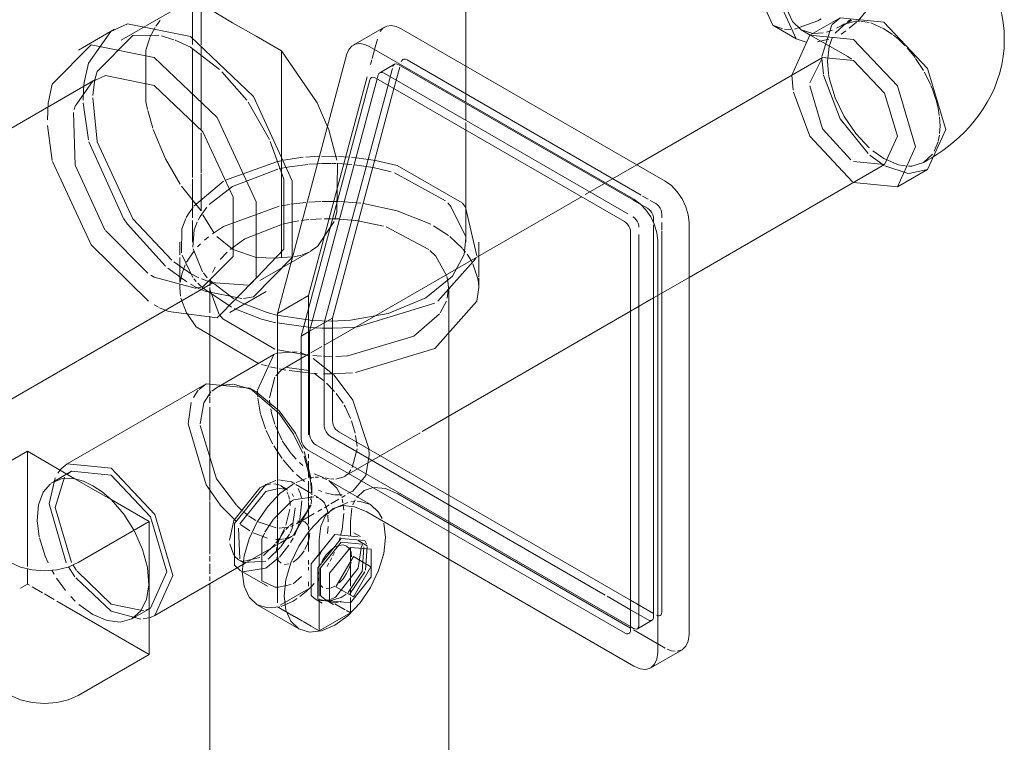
# Model space of a CAD drawing. Header units: inches. Extents: x -332 to 1204, y -60 to 270.
# Tile 9 of 91: x -252 to -244, y -2 to 3. Entities that reach past the tile are written whole.
import ezdxf

# ---------------------------------------------------------------- set-up
doc = ezdxf.new("R2010")
doc.units = ezdxf.units.IN
doc.header["$MEASUREMENT"] = 0
doc.layers.add('P-SANR-FIXT', color=6, linetype='Continuous', lineweight=9)

# ---------------------------------------------------------------- blocks, each defined once
blk = doc.blocks.new('SSG_Safety_Station_Shower_Eyewash_PLA_3_ - Default-V1-HOT AND COLD WATER RISER DIAGRAM')
at = {"layer": 'P-SANR-FIXT', "color": 254}
for p, q in [((-250.4022, 4.0627), (-250.4022, 3.0928)), ((-248.3258, 2.8852), (-248.3258, 4.0627)), ((-250.5588, 3.3057), (-250.9466, 3.0818)), ((-245.4821, 3.2518), (-245.7115, 3.1194)), ((-245.1495, 3.2189), (-245.4821, 3.2518)), ((-250.9952, 3.1661), (-251.2705, 3.0071)), ((-248.9451, 3.1815), (-249.1827, 3.0444)), ((-248.8171, 3.1689), (-246.8109, 2.0106)), ((-245.9923, 3.1954), (-245.8156, 3.0934)), ((-245.7765, 3.161), (-245.7079, 3.1214)), ((-245.4229, 3.216), (-245.4518, 3.1993)), ((-247.0485, 1.8734), (-249.0547, 3.0317)), ((-249.2296, 2.9777), (-249.7581, 1.005)), ((-245.6142, 2.9508), (-247.0268, 2.1352)), ((-245.3789, 2.9275), (-245.6142, 2.9508)), ((-251.1407, 2.7824), (-254.2479, 0.9884)), ((-249.5771, 0.8322), (-249.055, 2.7806)), ((-248.9991, 2.7877), (-249.5133, 0.8691)), ((-249.0107, 2.7943), (-247.1198, 1.7026)), ((-246.6299, 1.2779), (-245.1437, 2.136)), ((-245.0464, 1.9674), (-244.817, 2.0998)), ((-244.8473, 2.1523), (-244.8185, 2.169)), ((-246.6299, 1.6971), (-246.6299, -1.4346)), ((-247.074, 1.6233), (-247.074, -1.402)), ((-246.8675, -1.5718), (-246.8675, 1.5599)), ((-249.8921, 1.2555), (-249.6542, 1.3928)), ((-252.2864, 0.0604), (-250.2485, 1.237)), ((-250.1188, 1.0122), (-249.8435, 1.1712)), ((-250.2725, 0.9839), (-250.2725, 0.4676)), ((-249.7581, 1.005), (-249.7581, -0.3852)), ((-249.5133, 0.8691), (-249.5771, 0.8322)), ((-249.5771, 0.0503), (-249.5771, 0.8322)), ((-249.5133, 0.8691), (-249.5133, 0.0872)), ((-249.7856, 0.6923), (-250.2215, 0.4406)), ((-249.7633, 0.7034), (-249.7856, 0.6923)), ((-250.2998, 0.4703), (-251.3551, -0.139)), ((-249.9672, 0.4374), (-250.2998, 0.4703)), ((-249.9213, 0.4109), (-249.9672, 0.4374)), ((-249.7443, 0.2438), (-249.9672, 0.4374)), ((-249.9213, 0.4109), (-249.9468, 0.4247)), ((-249.7455, 0.2654), (-249.9213, 0.4109)), ((-249.809, 0.2792), (-249.8018, 0.246)), ((-249.4658, 0.005), (-247.074, -1.376)), ((-251.6582, -0.0433), (-252.4546, -0.5032)), ((-251.2978, -0.2514), (-251.6582, -0.0433)), ((-247.1153, -1.4258), (-249.5297, -0.0319)), ((-251.3226, -0.1952), (-251.4603, -0.2746)), ((-251.0225, -0.2249), (-251.3226, -0.1952)), ((-251.2978, -0.2514), (-251.1602, -0.3309)), ((-249.7712, -0.264), (-249.8458, -0.2951)), ((-251.1602, -0.3309), (-251.0225, -0.4103)), ((-249.8917, -0.3215), (-249.862, -0.3065)), ((-250.7325, -0.5778), (-251.0225, -0.4103)), ((-249.1914, -0.4746), (-249.2038, -0.5757)), ((-249.0793, -0.5038), (-247.0485, -1.6763)), ((-251.2725, -0.8895), (-250.7325, -0.5778)), ((-250.7325, -1.5871), (-250.7325, -0.5778)), ((-249.2038, -0.5757), (-249.2038, -0.6872)), ((-248.9371, -0.6978), (-248.9503, -0.5902)), ((-249.1263, -0.6911), (-249.1761, -0.6624)), ((-250.0904, -0.8335), (-250.1198, -0.7458)), ((-249.4413, -0.8244), (-249.4413, -0.7128)), ((-249.3221, -0.6768), (-249.1433, -0.6928)), ((-249.2723, -0.7339), (-249.1147, -0.7479)), ((-249.0748, -0.7608), (-249.1436, -0.7211)), ((-249.2034, -0.7736), (-249.0458, -0.7877)), ((-250.69, -1.291), (-250.0022, -0.8939)), ((-250.0539, -0.8674), (-250.0171, -0.8886)), ((-248.4556, -13.1826), (-248.4556, -0.8639)), ((-250.0404, -0.9499), (-249.8339, -1.0691)), ((-249.0458, -0.9978), (-249.2034, -1.1939)), ((-250.2725, -1.0499), (-250.2725, -13.1826)), ((-249.4681, -1.1681), (-249.4946, -1.1459)), ((-249.4681, -1.1681), (-249.4183, -1.1969)), ((-249.4413, -1.4074), (-249.4413, -1.1658)), ((-249.401, -1.1669), (-249.3321, -1.2066)), ((-249.2038, -1.1939), (-249.2038, -1.2702)), ((-250.8601, -1.3142), (-250.7224, -1.2348)), ((-249.9119, -1.2094), (-249.5951, -1.3923)), ((-249.4413, -1.4074), (-249.2038, -1.2702)), ((-246.9205, -1.689), (-246.6829, -1.5518)), ((-250.7325, -1.5871), (-251.2725, -1.8988))]:
    blk.add_line(p, q, dxfattribs=at)
at = {"layer": 'P-SANR-FIXT', "color": 10}
for p, q in [((-250.3371, 3.3543), (-250.3371, 3.0433)), ((-250.6825, 3.1882), (-250.6498, 3.2308)), ((-245.651, 3.2292), (-245.8274, 3.1659)), ((-245.6254, 3.2448), (-245.651, 3.2292)), ((-245.4821, 3.2518), (-245.5414, 3.2024)), ((-245.4242, 3.2233), (-245.4012, 3.2404)), ((-245.3562, 3.2185), (-245.4122, 3.1724)), ((-245.2601, 3.2164), (-245.3249, 3.2271)), ((-250.7267, 3.1052), (-250.6882, 3.1795)), ((-245.9192, 3.1683), (-245.9923, 3.1954)), ((-245.8558, 3.1637), (-245.9041, 3.1659)), ((-245.7765, 3.161), (-245.688, 3.1337)), ((-245.5449, 3.1982), (-245.6197, 2.9577)), ((-245.5849, 3.1439), (-245.54, 3.1589)), ((-245.4518, 3.1993), (-245.5197, 3.1363)), ((-245.5078, 3.1731), (-245.4743, 3.191)), ((-245.4743, 3.191), (-245.4489, 3.2064)), ((-245.4388, 3.1523), (-245.4724, 3.1284)), ((-245.1495, 3.1694), (-245.2474, 3.2128)), ((-245.0828, 3.1248), (-245.1495, 3.1694)), ((-250.6388, 3.1147), (-250.5446, 3.0857)), ((-250.5362, 3.0826), (-250.4193, 3.0296)), ((-250.4022, 3.0928), (-250.4022, 3.0497)), ((-249.0197, 3.0115), (-248.9985, 3.0906)), ((-245.7029, 3.1185), (-245.4229, 2.9569)), ((-245.6865, 3.1336), (-245.6113, 3.1379)), ((-245.5662, 3.0901), (-245.6531, 3.069)), ((-245.5383, 3.1053), (-245.5624, 3.0419)), ((-250.4193, 3.0296), (-250.1983, 2.8598)), ((-250.4022, 3.0133), (-250.4022, 2.0387)), ((-250.3371, 3.0307), (-250.3371, 2.9512)), ((-249.726, 2.188), (-249.726, 3.0014)), ((-249.0382, 2.9425), (-249.0206, 3.0082)), ((-245.5643, 3.0347), (-245.577, 2.9226)), ((-250.3371, 2.9512), (-250.3371, 2.3976)), ((-249.0504, 2.8969), (-249.0409, 2.9322)), ((-246.9945, 1.9046), (-248.7731, 2.9315)), ((-245.6142, 2.9508), (-245.711, 2.7577)), ((-245.6198, 2.9423), (-245.6086, 2.8228)), ((-245.577, 2.9226), (-245.5695, 2.8268)), ((-245.3947, 2.9375), (-245.3954, 2.9381)), ((-244.8473, 2.8503), (-244.9078, 2.9433)), ((-248.8678, 2.8988), (-248.9793, 2.8344)), ((-248.9004, 2.8044), (-248.8834, 2.8678)), ((-248.8285, 2.8763), (-248.8549, 2.7781)), ((-248.8353, 2.8956), (-247.0517, 1.8658)), ((-248.3258, 2.6109), (-248.3258, 2.8852)), ((-251.1483, 2.7656), (-251.1434, 2.7896)), ((-250.1793, 2.842), (-249.9904, 2.6252)), ((-249.5206, 1.1422), (-249.0754, 2.8036)), ((-248.9912, 2.8175), (-248.9991, 2.7877)), ((-247.095, 1.762), (-248.9468, 2.8312)), ((-248.9175, 2.7406), (-248.9007, 2.8033)), ((-248.8554, 2.776), (-248.872, 2.7143)), ((-245.8492, 2.8149), (-245.8376, 2.7013)), ((-244.794, 2.7445), (-244.8401, 2.8377)), ((-251.2337, 2.6271), (-251.2316, 2.706)), ((-251.2316, 2.706), (-251.2266, 2.7595)), ((-251.1605, 2.6614), (-251.1483, 2.7656)), ((-249.4018, 0.9335), (-248.9175, 2.7406)), ((-248.872, 2.7143), (-249.3395, 0.9694)), ((-251.1284, 2.312), (-251.1613, 2.6448)), ((-251.5062, 2.4753), (-251.4995, 2.6024)), ((-251.1939, 2.3252), (-251.2333, 2.6059)), ((-250.7056, 2.4136), (-250.7433, 2.547)), ((-249.9811, 2.6121), (-249.8183, 2.3259)), ((-248.3258, 2.4727), (-248.3258, 2.6014)), ((-244.7221, 2.429), (-244.7261, 2.4989)), ((-251.4692, 2.1663), (-251.5054, 2.4343)), ((-249.367, 2.3993), (-249.3054, 2.1689)), ((-248.3258, 2.3989), (-248.3258, 2.4557)), ((-248.3258, 1.5461), (-248.3258, 2.3989)), ((-244.7251, 2.3727), (-244.7221, 2.429)), ((-250.3371, 2.3773), (-250.3371, 2.0717)), ((-244.7353, 2.3147), (-244.7265, 2.3611)), ((-250.9279, 1.7278), (-251.1902, 2.3101)), ((-244.7654, 2.2377), (-244.7366, 2.3097)), ((-249.726, 2.0594), (-249.726, 2.188)), ((-249.7128, 2.1692), (-249.5633, 2.1915)), ((-249.5417, 2.1936), (-249.4439, 2.1995)), ((-249.4219, 2.2001), (-249.3041, 2.1989)), ((-249.2934, 2.1985), (-249.2134, 2.1936)), ((-249.1939, 2.192), (-249.1582, 2.1885)), ((-249.1582, 2.1885), (-249.0119, 2.168)), ((-245.2567, 2.2089), (-245.1539, 2.1353)), ((-245.234, 2.2408), (-245.1495, 2.1823)), ((-250.1533, 2.0167), (-249.7662, 2.1579)), ((-250.0982, 1.97), (-249.7543, 2.1016)), ((-249.7662, 2.1579), (-249.7331, 2.1651)), ((-249.7457, 2.1036), (-249.6984, 2.1136)), ((-249.6984, 2.1136), (-249.6495, 2.1224)), ((-249.6462, 2.1229), (-249.5264, 2.1381)), ((-249.5184, 2.1389), (-249.4547, 2.1432)), ((-249.4547, 2.1432), (-249.4179, 2.1447)), ((-249.4171, 2.1447), (-249.3472, 2.1454)), ((-249.3424, 2.1454), (-249.3116, 2.1448)), ((-249.2997, 2.1444), (-249.1935, 2.1374)), ((-249.1733, 2.1353), (-249.0307, 2.1138)), ((-249.0307, 2.1138), (-248.8927, 2.0802)), ((-247.0268, 2.1352), (-247.2644, 1.998)), ((-245.3789, 2.1593), (-245.1437, 2.136)), ((-245.1405, 2.1277), (-244.9654, 2.0698)), ((-244.9603, 2.0694), (-244.817, 2.0998)), ((-250.4022, 2.0252), (-250.4022, 1.7322)), ((-250.3371, 2.0628), (-250.3371, 1.7836)), ((-249.726, 1.4772), (-249.726, 2.0594)), ((-248.8685, 2.0728), (-248.4794, 1.8598)), ((-250.3371, 1.7836), (-250.4865, 1.9731)), ((-250.3925, 1.8193), (-250.167, 2.0097)), ((-250.2762, 1.8324), (-250.0982, 1.97)), ((-247.2725, 1.9933), (-247.4195, 1.9085)), ((-247.4479, 1.8921), (-249.3395, 0.7999)), ((-246.9415, 1.874), (-246.9821, 1.8975)), ((-250.4346, 1.7617), (-250.3985, 1.8119)), ((-250.345, 1.7423), (-250.2939, 1.8127)), ((-249.7452, 1.8193), (-250.167, 1.6653)), ((-249.6667, 1.8336), (-249.7282, 1.8227)), ((-249.5417, 1.8493), (-249.6567, 1.8352)), ((-249.4253, 1.8564), (-249.5181, 1.8513)), ((-249.3044, 1.8564), (-249.4175, 1.8566)), ((-249.2502, 1.854), (-249.2992, 1.8563)), ((-249.123, 1.8424), (-249.2502, 1.854)), ((-248.3523, 1.8437), (-248.328, 1.8139)), ((-248.328, 1.8139), (-248.2425, 1.4435)), ((-247.0506, 1.8652), (-247.0027, 1.8375)), ((-246.9969, 1.8342), (-246.9444, 1.8039)), ((-246.9444, 1.8039), (-246.9325, 1.7952)), ((-246.8822, 1.8398), (-246.9245, 1.8642)), ((-250.4505, 1.7348), (-250.4346, 1.7617)), ((-250.361, 1.7134), (-250.3458, 1.741)), ((-250.325, 1.7545), (-250.2399, 1.615)), ((-249.5061, 1.7198), (-249.4218, 1.7247)), ((-249.4031, 1.725), (-249.346, 1.7249)), ((-249.3425, 1.7248), (-249.2914, 1.7229)), ((-249.2873, 1.7227), (-249.1378, 1.7081)), ((-246.9047, 1.7546), (-246.9002, 1.7392)), ((-246.9002, 1.7392), (-246.899, 1.7312)), ((-246.899, 1.7312), (-246.8986, 1.7246)), ((-246.8986, 1.7246), (-246.8986, 1.6927)), ((-246.838, 1.7751), (-246.8425, 1.7905)), ((-246.8364, 1.7605), (-246.838, 1.7751)), ((-246.8364, 1.7313), (-246.8364, 1.7605)), ((-250.4022, 1.7108), (-250.4022, 1.5461)), ((-250.3895, 1.6399), (-250.3684, 1.6978)), ((-250.167, 1.6653), (-250.2516, 1.6107)), ((-250.0054, 1.5731), (-249.7327, 1.6795)), ((-249.7168, 1.6836), (-249.6502, 1.6988)), ((-249.6502, 1.6988), (-249.5955, 1.7086)), ((-249.5749, 1.7117), (-249.5192, 1.7185)), ((-249.133, 1.7074), (-248.9516, 1.669)), ((-248.9319, 1.663), (-248.6084, 1.4916)), ((-248.4575, 1.5966), (-248.5722, 1.6717)), ((-247.0163, 1.6902), (-247.0235, 1.7053)), ((-246.8986, 1.6775), (-246.8986, 1.6219)), ((-246.8364, 1.6391), (-246.8364, 1.6949)), ((-250.7425, 1.311), (-251.0655, 1.6344)), ((-250.4002, 1.508), (-250.3895, 1.6399)), ((-250.2816, 1.5879), (-250.3125, 1.5622)), ((-250.2182, 1.5901), (-250.0982, 1.4931)), ((-250.1173, 1.4906), (-250.0064, 1.5726)), ((-248.3523, 1.4994), (-248.4483, 1.5894)), ((-247.0101, -1.3651), (-247.0101, 1.6037)), ((-246.8986, 1.6201), (-246.8986, 1.5716)), ((-246.8364, -1.2648), (-246.8364, 1.6297)), ((-250.4996, 1.5461), (-250.4996, 1.4502)), ((-250.3417, 1.5352), (-250.3643, 1.5121)), ((-248.2285, 1.4414), (-248.2285, 1.5461)), ((-246.8986, 1.5695), (-246.8986, -1.3007)), ((-250.4996, 1.4295), (-250.4996, 1.2418)), ((-250.4006, 1.2789), (-250.4829, 1.4486)), ((-250.3913, 1.4811), (-250.4491, 1.395)), ((-250.3269, 1.3219), (-250.3986, 1.4956)), ((-250.1921, 1.4138), (-250.1397, 1.4703)), ((-250.0948, 1.4913), (-249.9208, 1.431)), ((-249.9201, 1.4309), (-249.7731, 1.4255)), ((-249.7731, 1.4255), (-249.726, 1.4308)), ((-249.726, 1.4308), (-249.726, 1.4772)), ((-249.6382, 1.434), (-249.7257, 1.4308)), ((-249.6542, 1.3928), (-249.5043, 1.4794)), ((-249.5748, 1.4483), (-249.632, 1.4349)), ((-249.5204, 1.4706), (-249.5698, 1.45)), ((-248.3281, 1.4702), (-248.348, 1.4944)), ((-248.2812, 1.3992), (-248.3163, 1.4545)), ((-248.2285, 1.2823), (-248.2285, 1.4414)), ((-250.4476, 1.2451), (-250.591, 1.3485)), ((-250.4193, 1.3077), (-250.5449, 1.3964)), ((-250.4598, 1.3736), (-250.4856, 1.3043)), ((-250.2503, 1.3164), (-250.2305, 1.3575)), ((-248.2492, 1.4216), (-248.5382, 1.0975)), ((-248.2345, 1.269), (-248.2719, 1.3812)), ((-250.6946, 1.2812), (-250.7195, 1.2961)), ((-250.3836, 1.1963), (-250.6946, 1.2812)), ((-250.4856, 1.3043), (-250.4976, 1.2408)), ((-250.3546, 1.2764), (-250.4193, 1.3077)), ((-250.2911, 1.2762), (-250.3208, 1.3134)), ((-248.4275, 1.2874), (-248.6299, 1.1223)), ((-248.4702, 1.2844), (-248.4631, 1.2539)), ((-248.2285, 1.2017), (-248.2285, 1.2751)), ((-246.8986, 1.1228), (-246.6299, 1.2779)), ((-250.4987, 1.227), (-250.4996, 1.2046)), ((-250.4996, 1.2017), (-250.4978, 1.1649)), ((-250.3847, 1.2091), (-250.4193, 1.2282)), ((-250.3758, 1.2485), (-250.3921, 1.2679)), ((-250.3152, 1.1758), (-250.3819, 1.2076)), ((-250.3238, 1.2062), (-250.3811, 1.1965)), ((-250.3354, 1.2073), (-250.3635, 1.235)), ((-250.2655, 1.2414), (-250.3346, 1.2677)), ((-250.1078, 1.0535), (-250.3287, 1.2012)), ((-250.0885, 1.1168), (-250.2753, 1.2589)), ((-250.2725, 1.2017), (-250.2725, 1.009)), ((-250.2707, 1.2155), (-250.2665, 1.2603)), ((-249.9811, 1.2191), (-250.2643, 1.241)), ((-248.4574, 1.1996), (-248.4668, 1.1197)), ((-248.4626, 1.251), (-248.4575, 1.2025)), ((-248.4556, 0.2238), (-248.4556, 1.2017)), ((-248.2301, 1.2366), (-248.2345, 1.2689)), ((-248.2285, 1.2017), (-248.2301, 1.2366)), ((-250.4975, 1.1623), (-250.4939, 1.1361)), ((-250.0296, 1.1179), (-250.3097, 1.1735)), ((-250.1995, 0.9965), (-250.2694, 1.182)), ((-249.9406, 1.1314), (-250.0146, 1.1189)), ((-249.5206, 1.1422), (-249.7581, 1.005)), ((-249.5206, 0.083), (-249.5206, 1.1422)), ((-247.074, 1.0215), (-246.8986, 1.1228)), ((-250.6613, 1.0526), (-250.6946, 1.0693)), ((-250.5853, 1.0186), (-250.6534, 1.0487)), ((-250.4912, 1.1221), (-250.4498, 1.0098)), ((-250.0228, 1.0828), (-250.0826, 1.1135)), ((-248.5611, 1.0825), (-249.1485, 0.9025)), ((-248.6299, 1.1223), (-248.9159, 1.0054)), ((-248.4731, 1.0994), (-248.5211, 1.0092)), ((-249.4909, 0.9512), (-249.7632, 0.9928)), ((-248.5268, 1.0015), (-248.7217, 0.8309)), ((-248.6589, 0.1065), (-247.074, 1.0215)), ((-249.5041, 0.8978), (-249.759, 0.9324)), ((-249.3395, 0.9694), (-249.5133, 0.8691)), ((-249.4018, 0.9335), (-249.5133, 0.8691)), ((-249.347, 0.9468), (-249.4909, 0.9512)), ((-249.4018, 0.7695), (-249.4018, 0.9335)), ((-249.3395, 0.9694), (-249.3395, 0.714)), ((-249.4271, 0.8934), (-249.5041, 0.8978)), ((-249.3387, 0.8917), (-249.4228, 0.8932)), ((-248.7217, 0.8309), (-249.2219, 0.6837)), ((-249.4204, 0.7533), (-249.5043, 0.7048)), ((-249.4018, 0.1516), (-249.4018, 0.7668)), ((-249.3395, 0.7999), (-249.398, 0.7662)), ((-249.7856, 0.6923), (-249.9099, 0.4207)), ((-249.6068, 0.7121), (-249.7633, 0.7034)), ((-249.5409, 0.6891), (-249.7556, 0.7285)), ((-249.5133, 0.6996), (-249.7207, 0.5799)), ((-249.5163, 0.6791), (-249.5863, 0.7067)), ((-249.4229, 0.6799), (-249.49, 0.6842)), ((-249.3388, 0.6783), (-249.4077, 0.6793)), ((-249.3395, 0.7097), (-249.3395, 0.1875)), ((-249.2247, 0.6834), (-249.3138, 0.6786)), ((-249.1645, 0.5563), (-248.5611, 0.7381)), ((-249.8796, 0.6176), (-249.8359, 0.6054)), ((-249.8157, 0.6002), (-249.7653, 0.5884)), ((-249.3273, 0.5359), (-249.4855, 0.6625)), ((-249.7242, 0.5777), (-249.7707, 0.5298)), ((-249.7414, 0.5834), (-249.6931, 0.5743)), ((-249.6967, 0.5908), (-249.717, 0.5819)), ((-249.5205, 0.5718), (-249.6872, 0.5937)), ((-249.6688, 0.5702), (-249.5216, 0.5525)), ((-249.5056, 0.5512), (-249.455, 0.5482)), ((-249.4066, 0.4959), (-249.4751, 0.5494)), ((-249.407, 0.5466), (-249.3433, 0.5462)), ((-249.3433, 0.5462), (-249.1864, 0.5542)), ((-250.2998, 0.4703), (-250.353, 0.4276)), ((-250.2725, 0.4676), (-250.2725, 0.4326)), ((-250.0972, 0.4684), (-250.1741, 0.4604)), ((-249.9468, 0.4247), (-250.0928, 0.4681)), ((-249.777, 0.5196), (-249.8181, 0.3645)), ((-249.3233, 0.4119), (-249.3844, 0.4759)), ((-250.3592, 0.4207), (-250.3954, 0.3661)), ((-250.2636, 0.4082), (-250.3171, 0.3263)), ((-250.2725, 0.4294), (-250.2725, 0.3795)), ((-249.9099, 0.4153), (-249.908, 0.3706)), ((-249.2583, 0.3219), (-249.3103, 0.3961)), ((-250.3179, 0.3245), (-250.3458, 0.1658)), ((-250.2725, 0.3712), (-250.2725, 0.325)), ((-249.9072, 0.3616), (-249.8856, 0.2402)), ((-249.8176, 0.3464), (-249.8125, 0.2994)), ((-249.2428, 0.295), (-249.2502, 0.3083)), ((-250.2725, 0.2934), (-250.2725, -0.4177)), ((-249.8841, 0.2345), (-249.8478, 0.1265)), ((-249.8018, 0.246), (-249.777, 0.1621)), ((-249.2022, 0.2057), (-249.2424, 0.2943)), ((-249.7732, 0.1512), (-249.7252, 0.0447)), ((-249.168, 0.0942), (-249.1961, 0.1892)), ((-248.4556, -0.3777), (-248.4556, 0.2238)), ((-249.8433, 0.1155), (-249.7944, 0.0147)), ((-249.5133, 0.0872), (-249.5117, 0.0721)), ((-249.2921, 0.1053), (-247.074, -1.1753)), ((-249.156, 0.0285), (-249.1644, 0.0779)), ((-248.9765, -0.0769), (-248.673, 0.0983)), ((-249.7207, 0.0367), (-249.6561, -0.0568)), ((-249.4781, 0.0139), (-249.4658, 0.005)), ((-247.2672, -1.1356), (-249.3543, 0.0694)), ((-249.153, -0.0076), (-249.156, 0.0285)), ((-251.6582, -0.0433), (-251.6582, -0.9188)), ((-249.7856, -0.0008), (-249.7633, -0.0376)), ((-249.7633, -0.0376), (-249.7216, -0.0985)), ((-249.6533, -0.0602), (-249.6147, -0.1033)), ((-249.5013, -0.2518), (-249.5544, -0.0448)), ((-249.5206, -0.096), (-249.5206, -0.0652)), ((-249.189, -0.166), (-249.1528, -0.0234)), ((-249.7137, -0.1089), (-249.6357, -0.1991)), ((-249.59, -0.1276), (-249.5648, -0.1505)), ((-249.5066, -0.262), (-249.5557, -0.0804)), ((-249.5206, -0.1921), (-249.5206, -0.1174)), ((-249.1503, -0.1772), (-248.9765, -0.0769)), ((-251.4009, -0.1772), (-251.426, -0.2102)), ((-251.3226, -0.1952), (-251.3497, -0.2139)), ((-249.6138, -0.2206), (-249.5532, -0.2722)), ((-249.5206, -0.2419), (-249.5206, -0.2043)), ((-249.4789, -0.2147), (-249.4066, -0.242)), ((-249.2502, -0.2349), (-249.1503, -0.1772)), ((-249.2477, -0.2335), (-249.2257, -0.2161)), ((-249.216, -0.2058), (-249.2002, -0.1849)), ((-249.862, -0.3065), (-249.807, -0.2913)), ((-249.7865, -0.2902), (-249.7535, -0.2952)), ((-249.7535, -0.2952), (-249.73, -0.3051)), ((-249.6512, -0.2759), (-249.7504, -0.2598)), ((-249.7391, -0.3651), (-249.6393, -0.2924)), ((-249.6255, -0.2907), (-249.6512, -0.2759)), ((-249.5035, -0.3611), (-249.6181, -0.295)), ((-249.6161, -0.2798), (-249.5396, -0.25)), ((-249.5206, -0.4255), (-249.5206, -0.2697)), ((-249.4969, -0.3743), (-249.5066, -0.262)), ((-249.5035, -0.2426), (-249.4802, -0.2403)), ((-249.4969, -0.3242), (-249.4983, -0.2836)), ((-249.4707, -0.2399), (-249.4466, -0.2407)), ((-249.4187, -0.2452), (-249.3831, -0.2571)), ((-249.3957, -0.2449), (-249.3638, -0.2515)), ((-249.05, -0.4483), (-249.3668, -0.2654)), ((-249.3548, -0.2527), (-249.3283, -0.2543)), ((-249.3135, -0.2537), (-249.2528, -0.2364)), ((-249.1853, -0.3473), (-249.0873, -0.2272)), ((-250.0445, -0.5951), (-249.8458, -0.348)), ((-249.8458, -0.348), (-249.7488, -0.3257)), ((-249.7442, -0.3255), (-249.6973, -0.3304)), ((-249.6891, -0.3287), (-249.7295, -0.3054)), ((-249.7293, -0.3055), (-249.6969, -0.3339)), ((-249.6968, -0.3305), (-249.6782, -0.3381)), ((-249.6853, -0.3516), (-249.6761, -0.3713)), ((-249.6471, -0.3657), (-249.6368, -0.3856)), ((-249.5869, -0.3557), (-249.6016, -0.3254)), ((-249.5757, -0.3964), (-249.5859, -0.3586)), ((-249.4969, -0.3746), (-249.4969, -0.3242)), ((-249.4467, -0.3379), (-249.4205, -0.3493)), ((-249.3932, -0.3592), (-249.3281, -0.3735)), ((-249.323, -0.3741), (-249.2661, -0.3737)), ((-249.2251, -0.3649), (-249.1853, -0.3473)), ((-247.074, -1.3873), (-248.8417, -0.3667)), ((-250.2725, -0.4255), (-250.2725, -0.825)), ((-249.7857, -0.5568), (-249.6526, -0.4251)), ((-249.7581, -0.3852), (-249.7581, -0.5567)), ((-249.6736, -0.3782), (-249.6665, -0.4057)), ((-249.6646, -0.4178), (-249.6623, -0.4539)), ((-249.6526, -0.4251), (-249.6393, -0.4143)), ((-249.635, -0.4128), (-249.4819, -0.3889)), ((-249.591, -0.5859), (-249.5724, -0.4193)), ((-249.5206, -0.5972), (-249.5206, -0.4323)), ((-249.5046, -0.4126), (-249.5003, -0.3843)), ((-249.5005, -0.4421), (-249.4979, -0.4111)), ((-249.4448, -0.3951), (-249.4778, -0.376)), ((-249.4626, -0.3929), (-249.4446, -0.3994)), ((-249.4383, -0.4025), (-249.4185, -0.4161)), ((-249.4185, -0.4161), (-249.401, -0.4356)), ((-249.401, -0.4356), (-249.3814, -0.4829)), ((-249.3508, -0.4429), (-249.2904, -0.408)), ((-249.2228, -0.4329), (-249.3161, -0.4716)), ((-249.2673, -0.3946), (-249.2422, -0.3802)), ((-249.2671, -0.4073), (-249.2609, -0.4347)), ((-249.1689, -0.4235), (-249.1998, -0.4276)), ((-249.1664, -0.4124), (-249.1841, -0.4511)), ((-248.4556, -0.5783), (-248.4556, -0.3777)), ((-250.1924, -0.4524), (-250.0747, -0.5723)), ((-250.067, -0.4554), (-250.0222, -0.497)), ((-250.0076, -0.5092), (-249.9826, -0.5287)), ((-249.6635, -0.4824), (-249.693, -0.6041)), ((-249.6347, -0.6817), (-249.5015, -0.4501)), ((-249.6091, -0.592), (-249.4776, -0.5161)), ((-249.5781, -0.5656), (-249.5343, -0.5037)), ((-249.532, -0.4991), (-249.5146, -0.4539)), ((-249.4519, -0.5012), (-249.4204, -0.483)), ((-249.401, -0.4719), (-249.3648, -0.4509)), ((-249.3225, -0.4753), (-249.3945, -0.5247)), ((-249.3806, -0.4859), (-249.3758, -0.5114)), ((-249.2539, -0.5149), (-249.2671, -0.6376)), ((-249.258, -0.453), (-249.2545, -0.4913)), ((-249.9775, -0.5325), (-249.9213, -0.5693)), ((-249.9038, -0.579), (-249.768, -0.6247)), ((-249.8534, -0.6578), (-249.7879, -0.5595)), ((-249.7581, -0.5621), (-249.7581, -1.1946)), ((-249.6393, -0.5894), (-249.6655, -0.6076)), ((-249.6118, -0.5932), (-249.5827, -0.5701)), ((-249.5752, -0.5722), (-249.6062, -0.5753)), ((-249.5487, -0.5804), (-249.5737, -0.5723)), ((-249.5283, -0.5993), (-249.5487, -0.5804)), ((-249.3947, -0.5248), (-249.4223, -0.548)), ((-249.3736, -0.529), (-249.3712, -0.5786)), ((-248.4556, -0.8639), (-248.4556, -0.5783)), ((-250.0445, -0.86), (-250.0548, -0.6269)), ((-250.0393, -0.6007), (-249.9672, -0.6487)), ((-249.9435, -0.6617), (-249.8338, -0.7035)), ((-249.7455, -0.6267), (-249.6767, -0.6209)), ((-249.702, -0.6258), (-249.7351, -0.6896)), ((-249.666, -0.6721), (-249.7328, -0.7699)), ((-249.6725, -0.6136), (-249.6951, -0.6363)), ((-249.656, -0.6149), (-249.6358, -0.6066)), ((-249.5155, -0.6276), (-249.5283, -0.5993)), ((-249.5206, -0.6395), (-249.5206, -0.6164)), ((-249.5206, -0.7212), (-249.5206, -0.6539)), ((-249.3725, -0.6148), (-249.3785, -0.6672)), ((-249.2671, -0.6376), (-249.2783, -0.6844)), ((-250.0022, -0.8939), (-249.7357, -0.74)), ((-249.7759, -0.7483), (-249.865, -0.8341)), ((-249.7703, -0.7125), (-249.7443, -0.7126)), ((-249.7432, -0.7026), (-249.7698, -0.7404)), ((-249.7504, -0.7275), (-249.7591, -0.7538)), ((-249.743, -0.7125), (-249.7059, -0.7081)), ((-249.7357, -0.74), (-249.6853, -0.7109)), ((-249.6983, -0.7065), (-249.6725, -0.699)), ((-249.6803, -0.708), (-249.6516, -0.6914)), ((-249.6575, -0.7358), (-249.6392, -0.7035)), ((-249.6563, -0.6926), (-249.6384, -0.6838)), ((-249.5206, -0.7518), (-249.5206, -0.7212)), ((-249.2821, -0.6979), (-249.2896, -0.7224)), ((-249.1147, -0.7479), (-249.1051, -0.7643)), ((-249.7336, -0.7709), (-249.8289, -0.8639)), ((-249.7632, -0.7706), (-249.7675, -0.8114)), ((-249.7424, -0.8476), (-249.6705, -0.7566)), ((-249.5206, -0.806), (-249.5206, -0.7532)), ((-249.428, -0.8113), (-249.4438, -0.8386)), ((-249.325, -0.8134), (-249.336, -0.8366)), ((-249.3225, -0.7723), (-249.2979, -0.7608)), ((-249.2038, -0.7736), (-249.2038, -0.8839)), ((-249.1017, -0.7722), (-249.1147, -0.9581)), ((-249.0888, -0.9468), (-249.0763, -0.768)), ((-249.0458, -0.7877), (-249.0458, -0.9978)), ((-250.2725, -0.8404), (-250.2725, -0.8812)), ((-250.0539, -0.8674), (-250.085, -0.8406)), ((-250.0201, -0.88), (-250.0417, -0.8734)), ((-249.8917, -0.8513), (-250.0201, -0.88)), ((-249.8458, -0.8778), (-250.0134, -0.8876)), ((-249.8458, -0.9306), (-249.7487, -0.8541)), ((-249.7632, -0.8472), (-249.7504, -0.8755)), ((-249.7504, -0.8755), (-249.73, -0.8944)), ((-249.6393, -0.8854), (-249.6062, -0.8612)), ((-249.5206, -0.9026), (-249.5206, -0.8698)), ((-249.4413, -0.9159), (-249.4413, -0.8251)), ((-249.3668, -0.8947), (-249.3807, -0.918)), ((-249.3442, -0.8532), (-249.357, -0.8772)), ((-251.6582, -0.9353), (-251.6582, -1.0526)), ((-251.4546, -0.9774), (-251.4719, -0.9471)), ((-251.3459, -0.9225), (-251.2966, -0.9967)), ((-251.3101, -0.9094), (-251.2838, -0.9503)), ((-251.2808, -0.9548), (-251.0225, -1.205)), ((-250.2725, -0.8985), (-250.2725, -0.9739)), ((-250.0218, -0.9587), (-249.8495, -0.9327)), ((-249.7034, -0.9026), (-249.6725, -0.8995)), ((-249.5206, -0.9469), (-249.5206, -0.9237)), ((-249.4507, -0.9943), (-249.4483, -0.9641)), ((-249.4413, -1.1445), (-249.4413, -0.9289)), ((-249.1155, -0.9602), (-249.2207, -1.1158)), ((-249.2083, -1.1259), (-249.0935, -0.96)), ((-249.2038, -0.9041), (-249.2038, -1.0689)), ((-251.3678, -1.102), (-251.4366, -1.0068)), ((-251.2907, -1.0047), (-251.0225, -1.258)), ((-250.2725, -0.9937), (-250.2725, -1.0284)), ((-249.5751, -0.9946), (-249.6393, -1.0498)), ((-249.5206, -1.0676), (-249.5206, -1.0346)), ((-249.4464, -1.0301), (-249.4507, -0.9943)), ((-251.7103, -1.0828), (-251.6582, -1.0526)), ((-251.6582, -1.0526), (-251.6435, -1.0611)), ((-251.6228, -1.073), (-251.5446, -1.1182)), ((-249.7508, -1.0762), (-249.7743, -1.077)), ((-249.6539, -1.0548), (-249.7493, -1.076)), ((-249.5206, -1.0873), (-249.7376, -1.2127)), ((-249.5396, -1.1097), (-249.5868, -1.1479)), ((-249.4998, -1.0716), (-249.5396, -1.1097)), ((-249.4778, -1.0482), (-249.4998, -1.0716)), ((-249.4132, -1.0773), (-249.4336, -1.0584)), ((-249.3612, -1.0838), (-249.3866, -1.0855)), ((-249.3225, -1.0683), (-249.3557, -1.0824)), ((-249.2038, -1.0972), (-249.2038, -1.1369)), ((-251.529, -1.1273), (-251.4559, -1.1694)), ((-251.4351, -1.1815), (-250.7325, -1.5871)), ((-251.2943, -1.1819), (-251.3284, -1.1473)), ((-249.6393, -1.1824), (-249.7291, -1.222)), ((-249.6085, -1.1632), (-249.6393, -1.1824)), ((-249.4946, -1.1459), (-249.5009, -1.1377)), ((-249.4, -1.181), (-249.4541, -1.1748)), ((-249.401, -1.1669), (-249.4299, -1.1401)), ((-249.4204, -1.1452), (-249.4216, -1.1445)), ((-249.3651, -1.1732), (-249.4, -1.181)), ((-249.3661, -1.1782), (-249.3887, -1.1728)), ((-249.2723, -1.1542), (-249.3585, -1.1789)), ((-249.3221, -1.1536), (-249.3536, -1.169)), ((-249.3132, -1.1483), (-249.3221, -1.1536)), ((-249.3174, -1.1959), (-249.2723, -1.1824)), ((-249.2348, -1.128), (-249.2723, -1.1542)), ((-249.2038, -1.1541), (-249.2038, -1.1939)), ((-249.1738, -1.1425), (-249.1805, -1.1503)), ((-247.074, -1.2472), (-247.2519, -1.1445)), ((-247.074, -1.1753), (-246.8986, -1.2766)), ((-251.1602, -1.2845), (-251.2675, -1.2066)), ((-251.0225, -1.205), (-250.7735, -1.2556)), ((-251.0225, -1.258), (-250.7972, -1.3183)), ((-250.7579, -1.2509), (-250.7304, -1.2391)), ((-249.7581, -1.2245), (-249.6306, -1.2981)), ((-249.2427, -1.2477), (-249.3225, -1.2017)), ((-249.2038, -1.2702), (-249.2334, -1.2532)), ((-246.9399, -1.3246), (-247.074, -1.2472)), ((-250.7792, -1.3175), (-250.7216, -1.3056)), ((-249.6276, -1.2999), (-249.5672, -1.3347)), ((-249.5632, -1.3371), (-249.5019, -1.3725)), ((-247.0222, -1.3919), (-246.9107, -1.3275)), ((-249.4987, -1.3743), (-249.4413, -1.4074)), ((-247.074, -1.376), (-247.0515, -1.389)), ((-246.8719, -1.5039), (-247.052, -1.4)), ((-246.8109, -1.5391), (-246.8675, -1.5065)), ((-246.6829, -1.5518), (-246.7204, -1.5634))]:
    blk.add_line(p, q, dxfattribs=at)
at = {"layer": 'P-SANR-FIXT', "color": 254}
for points in [[(-245.9923, 3.1954, 0), (-246.1337, 3.5079, 0), (-245.9923, 3.9836, 0), (-245.651, 4.3439, 0)], [(-245.7392, 3.0678, 0), (-245.8156, 3.0934, 0), (-245.9569, 3.4058, 0), (-245.8156, 3.8816, 0), (-245.4743, 4.2419, 0)], [(-244.2336, 3.0864, 0), (-244.2358, 3.1505, 0), (-244.2424, 3.2141, 0), (-244.2533, 3.2767, 0), (-244.2682, 3.3379, 0), (-244.2869, 3.3974, 0), (-244.3092, 3.4548, 0), (-244.3345, 3.5099, 0), (-244.3628, 3.5626, 0), (-244.3935, 3.6128, 0), (-244.4265, 3.6605, 0), (-244.4615, 3.7057, 0), (-244.4982, 3.7485, 0), (-244.5364, 3.7889, 0), (-244.576, 3.827, 0), (-244.6167, 3.863, 0), (-244.6586, 3.8968, 0), (-244.7015, 3.9287, 0), (-244.7452, 3.9587, 0), (-244.7898, 3.9869, 0), (-244.8185, 4.0039, 0)], [(-245.9017, 3.4377, 0), (-245.8871, 3.3184, 0), (-245.8444, 3.224, 0), (-245.7765, 3.161, 0)], [(-250.0982, 3.215, 0), (-250.2399, 3.2971, 0), (-250.3371, 3.3543, 0)], [(-245.3947, 3.2354, 0), (-245.3954, 3.2347, 0), (-245.3975, 3.2329, 0), (-245.4011, 3.2301, 0), (-245.4063, 3.2264, 0), (-245.4129, 3.2221, 0), (-245.421, 3.2171, 0), (-245.4229, 3.216, 0)], [(-244.817, 2.0998, 0), (-244.6792, 2.4043, 0), (-244.817, 2.8678, 0), (-245.1495, 3.2189, 0)], [(-251.025, 3.147, 0), (-250.898, 3.2058, 0), (-250.4193, 3.109, 0)], [(-249.726, 3.0014, 0), (-249.9208, 3.1129, 0), (-250.0982, 3.215, 0)], [(-248.9273, 3.1893, 0), (-248.8936, 3.1935, 0), (-248.8563, 3.1865, 0), (-248.8171, 3.1689, 0)], [(-250.4193, 3.109, 0), (-249.9406, 2.6531, 0), (-249.6448, 2.012, 0), (-249.6448, 1.4308, 0), (-249.9406, 1.1314, 0)], [(-245.3789, 3.0864, 0), (-245.7115, 3.1194, 0), (-245.8492, 2.8152, 0)], [(-245.3786, 2.0002, 0), (-245.0464, 1.9674, 0), (-244.9086, 2.2718, 0), (-245.0464, 2.7354, 0), (-245.3789, 3.0864, 0)], [(-244.2336, 3.0864, 0), (-244.2358, 3.0223, 0), (-244.2424, 2.9588, 0), (-244.2533, 2.8962, 0), (-244.2682, 2.8349, 0), (-244.2869, 2.7755, 0), (-244.3092, 2.7181, 0), (-244.3345, 2.663, 0), (-244.3628, 2.6103, 0), (-244.3935, 2.56, 0), (-244.4265, 2.5123, 0), (-244.4615, 2.4671, 0), (-244.4982, 2.4243, 0), (-244.5364, 2.3839, 0), (-244.576, 2.3458, 0), (-244.6167, 2.3099, 0), (-244.6586, 2.276, 0), (-244.7015, 2.2441, 0), (-244.7452, 2.2141, 0), (-244.7898, 2.186, 0), (-244.8185, 2.169, 0)], [(-251.4995, 2.6024, 0), (-251.4692, 2.7475, 0), (-251.1733, 3.0469, 0), (-250.6946, 2.9501, 0)], [(-249.726, 3.0014, 0), (-249.4549, 2.6054, 0), (-249.367, 2.3993, 0)], [(-249.0547, 3.0317, 0), (-249.0939, 3.0494, 0), (-249.1312, 3.0563, 0), (-249.1649, 3.0521, 0), (-249.1934, 3.0371, 0), (-249.2153, 3.0119, 0), (-249.2296, 2.9777, 0)], [(-250.6946, 2.9501, 0), (-250.2159, 2.4941, 0), (-249.9201, 1.8531, 0), (-249.9201, 1.2719, 0), (-250.2159, 0.9725, 0), (-250.5853, 1.0186, 0)], [(-245.3954, 2.9381, 0), (-245.3975, 2.9399, 0), (-245.4011, 2.9428, 0), (-245.4063, 2.9464, 0)], [(-245.1437, 2.136, 0), (-245.0463, 2.3513, 0), (-245.1437, 2.6792, 0), (-245.3789, 2.9275, 0)], [(-251.1639, 2.7676, 0), (-251.0655, 2.8131, 0), (-250.6946, 2.7382, 0)], [(-249.055, 2.7806, 0), (-249.0504, 2.7908, 0), (-249.0431, 2.7975, 0)], [(-249.0431, 2.7975, 0), (-249.0336, 2.8005, 0), (-249.0225, 2.7994, 0), (-249.0107, 2.7943, 0)], [(-250.6946, 2.7382, 0), (-250.3238, 2.385, 0), (-250.0946, 1.8884, 0), (-250.0946, 1.4382, 0), (-250.3238, 1.2062, 0)], [(-246.8109, 2.0106, 0), (-246.7641, 1.9764, 0), (-246.7204, 1.9303, 0), (-246.6829, 1.8755, 0), (-246.6542, 1.8156, 0), (-246.6361, 1.7547, 0), (-246.6299, 1.6971, 0)], [(-246.8675, 1.5599, 0), (-246.8737, 1.6176, 0), (-246.8918, 1.6784, 0), (-246.9205, 1.7383, 0), (-246.958, 1.7932, 0), (-247.0017, 1.8392, 0), (-247.0485, 1.8734, 0)], [(-247.1198, 1.7026, 0), (-247.1079, 1.694, 0), (-247.0969, 1.6823, 0), (-247.0874, 1.6685, 0), (-247.0801, 1.6533, 0), (-247.0755, 1.6379, 0), (-247.074, 1.6233, 0)], [(-249.7632, 0.9928, 0), (-249.8354, 1.012, 0), (-250.0228, 1.0828, 0)], [(-250.4498, 1.0098, 0), (-250.3758, 0.9041, 0), (-249.9021, 0.6244, 0)], [(-249.769, 0.9344, 0), (-249.8796, 0.962, 0), (-250.0873, 1.0432, 0)], [(-249.5297, -0.0319, 0), (-249.542, -0.0229, 0), (-249.5534, -0.0109, 0), (-249.5632, 0.0035, 0), (-249.5708, 0.0192, 0), (-249.5755, 0.0352, 0), (-249.5771, 0.0503, 0)], [(-249.5117, 0.0721, 0), (-249.5069, 0.0561, 0), (-249.4994, 0.0404, 0), (-249.4895, 0.026, 0), (-249.4781, 0.0139, 0)], [(-251.0225, -0.1719, 0), (-251.3551, -0.139, 0), (-251.4009, -0.1772, 0)], [(-250.7216, -1.3056, 0), (-250.69, -1.291, 0), (-250.5522, -0.9865, 0), (-250.69, -0.523, 0), (-251.0225, -0.1719, 0)], [(-251.1602, -0.3044, 0), (-251.2313, -0.2702, 0), (-251.2978, -0.2514, 0)], [(-250.7224, -1.2348, 0), (-250.5981, -0.96, 0), (-250.7224, -0.5417, 0), (-251.0225, -0.2249, 0)], [(-249.8458, -0.2951, 0), (-250.0841, -0.5916, 0), (-250.0841, -0.9093, 0), (-250.0404, -0.9499, 0)], [(-251.0225, -0.4103, 0), (-251.0891, -0.3523, 0), (-251.1602, -0.3044, 0)], [(-250.1211, -0.7188, 0), (-250.0904, -0.5686, 0), (-249.8917, -0.3215, 0)], [(-250.0247, -0.9599, 0), (-250.0116, -0.8371, 0), (-249.9731, -0.7076, 0), (-249.9119, -0.5801, 0), (-249.832, -0.4633, 0), (-249.7391, -0.3651, 0)], [(-249.4413, -0.7128, 0), (-249.429, -0.6118, 0), (-249.3928, -0.5318, 0), (-249.3353, -0.4785, 0), (-249.2603, -0.4553, 0), (-249.173, -0.464, 0), (-249.0793, -0.5038, 0)], [(-249.4223, -0.548, 0), (-249.5152, -0.6462, 0), (-249.5951, -0.763, 0), (-249.6563, -0.8905, 0), (-249.6948, -1.02, 0), (-249.7079, -1.1428, 0)], [(-249.7079, -1.1428, 0), (-249.6948, -1.2504, 0), (-249.6563, -1.3355, 0), (-249.5951, -1.3923, 0), (-249.5152, -1.4169, 0), (-249.4223, -1.4077, 0), (-249.3225, -1.3653, 0), (-249.2228, -1.2926, 0), (-249.1298, -1.1944, 0), (-249.05, -1.0776, 0), (-248.9888, -0.9501, 0), (-248.9503, -0.8205, 0), (-248.9371, -0.6978, 0)], [(-249.5009, -1.1377, 0), (-249.5009, -0.8993, 0), (-249.3221, -0.6768, 0)], [(-249.2723, -0.7056, 0), (-249.4511, -0.928, 0), (-249.4511, -1.1664, 0), (-249.3174, -1.1959, 0)], [(-249.4299, -1.1401, 0), (-249.4299, -0.9299, 0), (-249.2723, -0.7339, 0)], [(-249.0813, -0.7477, 0), (-249.0935, -0.7216, 0), (-249.2723, -0.7056, 0)], [(-249.2034, -1.1939, 0), (-249.3611, -1.1798, 0), (-249.3611, -0.9697, 0), (-249.2034, -0.7736, 0)], [(-251.7855, -0.8895, 0), (-251.7103, -0.9228, 0), (-251.6228, -0.9437, 0), (-251.529, -0.9509, 0), (-251.4351, -0.9437, 0), (-251.3476, -0.9228, 0), (-251.2725, -0.8895, 0)], [(-249.1805, -1.1503, 0), (-249.3133, -1.0737, 0), (-249.1805, -0.8436, 0)], [(-249.1805, -0.8436, 0), (-249.0477, -0.9203, 0), (-249.1738, -1.1425, 0)], [(-249.9119, -1.2094, 0), (-249.9731, -1.1526, 0), (-250.0116, -1.0675, 0), (-250.0247, -0.9599, 0)], [(-247.074, -1.402, 0), (-247.0754, -1.4135, 0), (-247.0795, -1.4226, 0), (-247.0861, -1.4287, 0), (-247.0946, -1.4314, 0), (-247.1046, -1.4304, 0), (-247.1153, -1.4258, 0)], [(-246.6299, -1.4346, 0), (-246.6361, -1.4852, 0), (-246.6542, -1.5251, 0), (-246.6829, -1.5518, 0)], [(-247.0485, -1.6763, 0), (-247.0017, -1.6962, 0), (-246.958, -1.7006, 0), (-246.9205, -1.689, 0), (-246.8918, -1.6623, 0), (-246.8737, -1.6223, 0), (-246.8675, -1.5718, 0)], [(-251.2725, -1.8988, 0), (-251.3476, -1.9321, 0), (-251.4351, -1.953, 0), (-251.529, -1.9602, 0), (-251.6228, -1.953, 0), (-251.7103, -1.9321, 0), (-251.7855, -1.8988, 0)]]:
    blk.add_polyline3d(points, dxfattribs=at)
at = {"layer": 'P-SANR-FIXT', "color": 10}
for points in [[(-245.12, 3.5107, 0), (-245.1329, 3.4875, 0), (-245.3454, 3.228, 0)], [(-245.332, 3.2275, 0), (-245.3632, 3.2266, 0), (-245.4398, 3.2057, 0)], [(-251.2266, 2.7595, 0), (-251.1939, 2.9064, 0), (-251.025, 3.147, 0)], [(-248.9777, 3.1491, 0), (-248.9558, 3.1743, 0), (-248.9273, 3.1893, 0)], [(-251.1434, 2.7896, 0), (-251.1284, 2.8441, 0), (-250.8576, 3.1182, 0), (-250.6594, 3.1192, 0)], [(-250.7451, 2.5549, 0), (-250.7578, 2.6169, 0), (-250.7577, 3.0073, 0), (-250.7284, 3.101, 0)], [(-244.9901, 3.0417, 0), (-245.0389, 3.0887, 0), (-245.0755, 3.1192, 0)], [(-244.9123, 2.9494, 0), (-244.9358, 2.9799, 0), (-244.9728, 3.0232, 0)], [(-248.8055, 2.9347, 0), (-248.8128, 2.928, 0), (-248.8174, 2.9178, 0)], [(-248.7731, 2.9315, 0), (-248.785, 2.9366, 0), (-248.796, 2.9377, 0), (-248.8055, 2.9347, 0)], [(-245.4063, 2.9464, 0), (-245.4129, 2.9508, 0), (-245.421, 2.9558, 0), (-245.4229, 2.9569, 0)], [(-248.8796, 2.8819, 0), (-248.8751, 2.892, 0), (-248.8678, 2.8988, 0)], [(-248.8678, 2.8988, 0), (-248.8582, 2.9017, 0), (-248.8472, 2.9006, 0), (-248.8353, 2.8956, 0)], [(-248.9793, 2.8344, 0), (-248.9866, 2.8276, 0), (-248.9912, 2.8175, 0)], [(-248.9468, 2.8312, 0), (-248.9587, 2.8363, 0), (-248.9698, 2.8374, 0), (-248.9793, 2.8344, 0)], [(-245.6074, 2.8165, 0), (-245.4821, 2.4838, 0), (-245.2695, 2.22, 0)], [(-245.5685, 2.8202, 0), (-245.5624, 2.7865, 0), (-245.5197, 2.6428, 0), (-245.4518, 2.5013, 0), (-245.3632, 2.3718, 0), (-245.2601, 2.263, 0)], [(-251.3027, 2.5549, 0), (-251.2947, 2.5812, 0), (-251.1639, 2.7676, 0)], [(-245.7116, 2.7354, 0), (-245.6142, 2.4076, 0), (-245.4008, 2.1727, 0)], [(-244.753, 2.6309, 0), (-244.7794, 2.7089, 0), (-244.7914, 2.7385, 0)], [(-245.835, 2.6875, 0), (-245.7115, 2.3514, 0), (-245.3863, 2.0054, 0)], [(-244.7274, 2.5094, 0), (-244.7366, 2.5652, 0), (-244.7518, 2.6268, 0)], [(-251.0695, 1.6401, 0), (-251.2947, 2.131, 0), (-251.3087, 2.5314, 0)], [(-250.4959, 1.987, 0), (-250.6085, 2.1802, 0), (-250.7017, 2.4021, 0)], [(-250.5613, 1.4094, 0), (-250.8576, 1.7251, 0), (-251.1276, 2.3085, 0)], [(-249.8119, 2.312, 0), (-249.7102, 2.0253, 0), (-249.7102, 1.4932, 0), (-249.9653, 1.2237, 0)], [(-245.1495, 2.1823, 0), (-245.0389, 2.1352, 0), (-244.9728, 2.1245, 0)], [(-244.9622, 2.1241, 0), (-244.9358, 2.125, 0), (-244.8473, 2.1523, 0), (-244.7794, 2.2153, 0)], [(-250.7369, 1.0971, 0), (-251.1733, 1.5253, 0), (-251.4676, 2.1598, 0)], [(-249.3016, 2.1463, 0), (-249.3053, 1.7783, 0), (-249.3214, 1.7201, 0)], [(-249.0119, 2.168, 0), (-248.8485, 2.1303, 0), (-248.3546, 1.8463, 0)], [(-248.5917, 1.6823, 0), (-248.8485, 1.7859, 0), (-249.1047, 1.84, 0)], [(-248.4641, 1.845, 0), (-248.439, 1.8182, 0), (-248.3291, 1.5933, 0)], [(-246.8425, 1.7905, 0), (-246.8498, 1.8056, 0), (-246.8593, 1.8195, 0), (-246.8703, 1.8312, 0), (-246.8822, 1.8398, 0)], [(-250.6086, 1.3632, 0), (-250.898, 1.6842, 0), (-250.9255, 1.7242, 0)], [(-250.4868, 1.4647, 0), (-250.4856, 1.6487, 0), (-250.4549, 1.7265, 0)], [(-247.0235, 1.7053, 0), (-247.033, 1.7192, 0), (-247.0441, 1.7308, 0), (-247.0559, 1.7395, 0)], [(-246.9325, 1.7952, 0), (-246.9215, 1.7836, 0), (-246.912, 1.7697, 0), (-246.9047, 1.7546, 0)], [(-249.3274, 1.703, 0), (-249.4546, 1.5141, 0), (-249.5028, 1.4802, 0)], [(-247.0101, 1.6602, 0), (-247.0117, 1.6748, 0), (-247.0163, 1.6902, 0)], [(-248.3273, 1.578, 0), (-248.3386, 1.4523, 0), (-248.4275, 1.2874, 0)], [(-248.5984, 1.4831, 0), (-248.5546, 1.4398, 0), (-248.4726, 1.2927, 0)], [(-248.5611, 0.7381, 0), (-248.2425, 1.0992, 0), (-248.2285, 1.2017, 0)], [(-249.7765, 0.7344, 0), (-250.1735, 0.9636, 0), (-250.1955, 0.9909, 0)], [(-248.9159, 1.0054, 0), (-249.2016, 0.9541, 0), (-249.347, 0.9468, 0)], [(-249.1485, 0.9025, 0), (-249.1864, 0.8986, 0), (-249.3387, 0.8917, 0)], [(-249.0632, -0.022, 0), (-249.1853, 0.3457, 0), (-249.3273, 0.5359, 0)], [(-250.1768, 0.4597, 0), (-250.2215, 0.4406, 0), (-250.2572, 0.4143, 0)], [(-250.4123, 0.3268, 0), (-250.4375, 0.1658, 0), (-250.2998, -0.2977, 0), (-250.1941, -0.4504, 0)], [(-249.5641, -0.0209, 0), (-249.6212, 0.0941, 0), (-249.7455, 0.2654, 0)], [(-249.5647, -0.0572, 0), (-249.6347, 0.0863, 0), (-249.7443, 0.2438, 0)], [(-250.3456, 0.1531, 0), (-250.2215, -0.2525, 0), (-250.0694, -0.453, 0)], [(-249.3543, 0.0694, 0), (-249.3666, 0.0783, 0), (-249.378, 0.0904, 0), (-249.3879, 0.1048, 0), (-249.3954, 0.1205, 0), (-249.4001, 0.1364, 0), (-249.4018, 0.1516, 0)], [(-249.3395, 0.1875, 0), (-249.3379, 0.1724, 0), (-249.3332, 0.1564, 0), (-249.3256, 0.1407, 0), (-249.3158, 0.1263, 0), (-249.3044, 0.1142, 0), (-249.2921, 0.1053, 0)], [(-249.0873, -0.2272, 0), (-249.061, -0.0726, 0), (-249.0632, -0.022, 0)], [(-251.568, -0.6945, 0), (-251.5843, -0.5679, 0), (-251.5745, -0.4491, 0), (-251.5379, -0.3528, 0), (-251.4834, -0.2902, 0)], [(-251.4465, -0.2457, 0), (-251.4928, -0.4434, 0), (-251.3638, -0.8914, 0)], [(-251.4766, -0.2852, 0), (-251.3949, -0.2506, 0), (-251.2978, -0.2514, 0)], [(-251.3752, -0.2387, 0), (-251.4469, -0.4699, 0), (-251.3226, -0.8882, 0)], [(-249.3668, -0.2654, 0), (-249.3056, -0.3222, 0), (-249.274, -0.3848, 0)], [(-249.0305, -0.319, 0), (-249.0977, -0.3413, 0), (-249.1553, -0.3947, 0)], [(-248.8417, -0.3667, 0), (-248.9354, -0.3268, 0), (-249.0227, -0.3182, 0)], [(-251.0225, -0.4103, 0), (-250.9255, -0.5216, 0), (-250.8473, -0.644, 0)], [(-248.9622, -0.5545, 0), (-248.9888, -0.5051, 0), (-249.05, -0.4483, 0), (-249.1298, -0.4236, 0), (-249.1525, -0.4228, 0)], [(-249.6225, -0.4721, 0), (-249.6471, -0.6306, 0), (-249.6621, -0.6646, 0)], [(-249.629, -0.6834, 0), (-249.6075, -0.6342, 0), (-249.5947, -0.5979, 0)], [(-250.8437, -0.6506, 0), (-250.7825, -0.7889, 0), (-250.7458, -0.9276, 0), (-250.7361, -1.0576, 0), (-250.7538, -1.1706, 0), (-250.798, -1.2591, 0), (-250.8657, -1.3174, 0), (-250.9526, -1.3417, 0), (-251.0529, -1.3305, 0), (-251.1602, -1.2845, 0)], [(-249.7743, -1.077, 0), (-249.8776, -1.0285, 0), (-249.8776, -0.7108, 0), (-249.8567, -0.6643, 0)], [(-249.7034, -0.6462, 0), (-249.73, -0.6851, 0), (-249.7504, -0.7275, 0)], [(-249.5487, -0.7897, 0), (-249.5283, -0.7473, 0), (-249.5155, -0.7042, 0), (-249.5111, -0.6634, 0)], [(-251.5007, -0.8903, 0), (-251.5223, -0.8409, 0), (-251.5665, -0.7014, 0)], [(-249.6062, -0.8612, 0), (-249.5752, -0.8286, 0), (-249.5547, -0.7997, 0)], [(-249.4211, -0.8826, 0), (-249.4132, -0.868, 0), (-249.3866, -0.8291, 0), (-249.3557, -0.7965, 0), (-249.3306, -0.7772, 0)], [(-249.1178, -0.7628, 0), (-249.1433, -0.9312, 0), (-249.3132, -1.1483, 0)], [(-249.2894, -0.7582, 0), (-249.2584, -0.7551, 0), (-249.2319, -0.7633, 0), (-249.2115, -0.7822, 0)], [(-249.211, -0.783, 0), (-249.1987, -0.8105, 0), (-249.1943, -0.8463, 0)], [(-249.1987, -0.8871, 0), (-249.2115, -0.9302, 0), (-249.2319, -0.9726, 0), (-249.2584, -1.0115, 0), (-249.2894, -1.0441, 0)], [(-249.7391, -1.2248, 0), (-249.832, -1.2341, 0), (-249.9119, -1.2094, 0)], [(-246.8777, -1.2887, 0), (-246.867, -1.2932, 0), (-246.8571, -1.2942, 0), (-246.8485, -1.2915, 0), (-246.8419, -1.2855, 0), (-246.8378, -1.2763, 0), (-246.8364, -1.2648, 0)], [(-246.8986, -1.3007, 0), (-246.9, -1.3122, 0), (-246.9041, -1.3214, 0), (-246.9107, -1.3275, 0), (-246.9193, -1.3301, 0), (-246.9292, -1.3291, 0), (-246.9399, -1.3246, 0)], [(-247.0515, -1.389, 0), (-247.0408, -1.3935, 0), (-247.0308, -1.3945, 0), (-247.0222, -1.3919, 0), (-247.0157, -1.3858, 0), (-247.0115, -1.3766, 0), (-247.0101, -1.3651, 0)], [(-246.7363, -1.5636, 0), (-246.7641, -1.5591, 0), (-246.7962, -1.5469, 0)]]:
    blk.add_polyline3d(points, dxfattribs=at)

msp = doc.modelspace()

# ---------------------------------------------------------------- block references
at = {"layer": 'P-SANR-FIXT', "color": 10}
msp.add_blockref('SSG_Safety_Station_Shower_Eyewash_PLA_3_ - Default-V1-HOT AND COLD WATER RISER DIAGRAM', (0, 0), dxfattribs=at)

doc.saveas('drawing.dxf')
